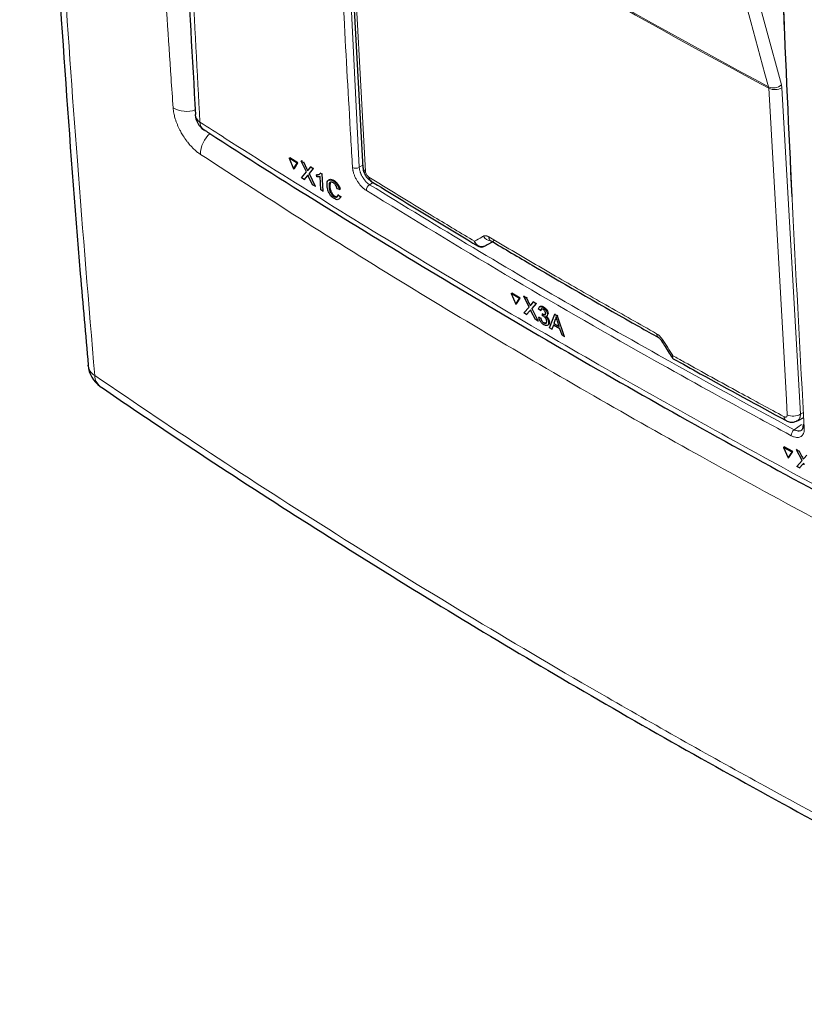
# Paper-space layout 'Blatt4' of a CAD drawing. Header units: millimetres. Extents: x 5 to 418, y 2 to 292.
# Tile 3 of 63: x 84 to 117, y 108 to 150. Entities that reach past the tile are written whole.
import ezdxf

# ---------------------------------------------------------------- set-up
doc = ezdxf.new("R2010")
doc.units = ezdxf.units.MM

psp = doc.layouts.new('Blatt4')

# ---------------------------------------------------------------- linework, layer by layer
at = {"color": 7, "linetype": 'Continuous', "lineweight": 18}
for p, q in [((97.803, 157.521), (98.519, 143.354)), ((115.73, 146.678), (115.72, 146.737)), ((116.28, 146.701), (116.261, 146.819)), ((116.28, 146.701), (117.059, 132.972)), ((96.306, 143.299), (96.335, 143.317)), ((98.519, 143.354), (98.668, 143.452)), ((96.332, 143.002), (96.361, 143.02)), ((99.1, 142.721), (98.951, 142.624)), ((105.665, 137.621), (105.693, 137.639)), ((105.691, 137.324), (105.719, 137.342)), ((117.059, 132.972), (117.188, 133.041)), ((116.798, 132.321), (117.105, 132.536)), ((117.139, 131.171), (117.165, 131.19)), ((117.164, 130.875), (117.191, 130.894))]:
    psp.add_line(p, q, dxfattribs=at)
at = {"color": 7, "linetype": 'Continuous', "lineweight": 25}
for p, q in [((97.922, 157.052), (98.674, 143.338)), ((91.62, 145.573), (91.621, 145.563)), ((95.568, 143.74), (95.597, 143.758)), ((95.913, 143.525), (95.568, 143.74)), ((95.568, 143.74), (95.761, 143.286)), ((95.942, 143.543), (95.597, 143.758)), ((95.761, 143.286), (95.913, 143.525)), ((95.761, 143.286), (95.791, 143.303)), ((95.791, 143.303), (95.942, 143.543)), ((95.913, 143.525), (95.942, 143.543)), ((96.08, 143.617), (96.109, 143.635)), ((96.299, 143.158), (96.08, 143.617)), ((96.08, 143.617), (96.186, 143.551)), ((96.109, 143.635), (96.114, 143.632)), ((96.186, 143.551), (96.215, 143.569)), ((96.186, 143.551), (96.306, 143.299)), ((96.379, 143.254), (96.476, 143.369)), ((96.584, 143.302), (96.406, 143.09)), ((96.476, 143.369), (96.505, 143.387)), ((96.476, 143.369), (96.584, 143.302)), ((96.584, 143.302), (96.612, 143.319)), ((96.092, 142.912), (96.299, 143.158)), ((96.2, 142.845), (96.092, 142.912)), ((96.332, 143.002), (96.2, 142.845)), ((96.2, 142.845), (96.229, 142.863)), ((96.554, 142.623), (96.387, 142.975)), ((96.406, 143.09), (96.434, 143.107)), ((96.406, 143.09), (96.661, 142.557)), ((96.727, 143.038), (96.755, 143.055)), ((96.733, 142.952), (96.727, 143.038)), ((96.757, 143.056), (96.847, 143.072)), ((96.905, 142.404), (96.87, 142.969)), ((96.889, 143.112), (96.917, 143.129)), ((96.889, 143.112), (96.94, 143.079)), ((96.94, 143.079), (96.969, 143.096)), ((96.94, 143.079), (96.985, 142.354)), ((96.661, 142.557), (96.554, 142.623)), ((96.661, 142.557), (96.689, 142.574)), ((97.251, 142.542), (97.279, 142.56)), ((97.301, 142.713), (97.28, 142.56)), ((97.428, 142.784), (97.456, 142.801)), ((97.681, 142.422), (97.595, 142.456)), ((97.681, 142.422), (97.711, 142.44)), ((96.985, 142.354), (96.905, 142.404)), ((96.985, 142.354), (97.013, 142.371)), ((97.462, 142.127), (97.49, 142.145)), ((97.626, 142.2), (97.655, 142.217)), ((97.626, 142.2), (97.715, 142.121)), ((97.715, 142.121), (97.745, 142.139)), ((103.787, 140.04), (103.778, 140.035)), ((103.787, 140.04), (104.12, 140.223)), ((104.9, 138.047), (104.928, 138.065)), ((105.258, 137.838), (104.9, 138.047)), ((104.9, 138.047), (105.1, 137.596)), ((105.286, 137.857), (104.928, 138.065)), ((105.431, 137.934), (105.46, 137.953)), ((105.658, 137.479), (105.431, 137.934)), ((105.431, 137.934), (105.541, 137.87)), ((105.541, 137.87), (105.569, 137.888)), ((105.1, 137.596), (105.258, 137.838)), ((105.1, 137.596), (105.128, 137.614)), ((105.128, 137.614), (105.286, 137.857)), ((105.258, 137.838), (105.286, 137.857)), ((105.442, 137.229), (105.658, 137.479)), ((105.541, 137.87), (105.665, 137.621)), ((105.741, 137.577), (105.843, 137.695)), ((105.954, 137.63), (105.768, 137.414)), ((105.843, 137.695), (105.87, 137.712)), ((105.843, 137.695), (105.954, 137.63)), ((105.954, 137.63), (105.982, 137.647)), ((106.125, 137.504), (106.094, 137.484)), ((106.231, 137.468), (106.258, 137.486)), ((105.553, 137.164), (105.442, 137.229)), ((105.691, 137.324), (105.553, 137.164)), ((105.553, 137.164), (105.581, 137.182)), ((105.921, 136.95), (105.748, 137.298)), ((105.768, 137.414), (105.796, 137.432)), ((105.768, 137.414), (106.031, 136.886)), ((106.136, 137.335), (106.053, 137.393)), ((106.065, 137.054), (106.092, 137.071)), ((106.065, 137.054), (106.148, 137.015)), ((106.136, 137.335), (106.165, 137.354)), ((106.213, 137.111), (106.217, 137.19)), ((106.217, 137.19), (106.244, 137.207)), ((106.229, 137.182), (106.256, 137.199)), ((106.393, 137.092), (106.423, 137.112)), ((106.426, 137.177), (106.453, 137.194)), ((106.519, 136.601), (106.733, 137.176)), ((106.733, 137.176), (106.761, 137.194)), ((106.733, 137.176), (106.836, 137.116)), ((106.836, 137.116), (106.864, 137.134)), ((106.836, 137.116), (107.136, 136.241)), ((106.031, 136.886), (105.921, 136.95)), ((106.031, 136.886), (106.058, 136.903)), ((106.148, 137.015), (106.175, 137.032)), ((106.277, 136.814), (106.304, 136.831)), ((106.43, 136.71), (106.461, 136.73)), ((106.479, 136.835), (106.506, 136.852)), ((106.677, 136.724), (106.616, 136.544)), ((106.953, 136.563), (106.677, 136.724)), ((106.753, 136.954), (106.699, 136.792)), ((106.699, 136.792), (106.726, 136.81)), ((106.699, 136.792), (106.92, 136.663)), ((106.753, 136.954), (106.781, 136.972)), ((106.92, 136.663), (106.846, 136.89)), ((106.616, 136.544), (106.519, 136.601)), ((106.616, 136.544), (106.644, 136.562)), ((107.04, 136.298), (106.953, 136.563)), ((107.136, 136.241), (107.04, 136.298)), ((107.136, 136.241), (107.165, 136.259)), ((116.933, 132.695), (117.199, 132.839)), ((116.343, 131.579), (116.37, 131.598)), ((116.343, 131.579), (116.549, 131.133)), ((116.715, 131.379), (116.343, 131.579)), ((116.742, 131.398), (116.37, 131.598)), ((116.549, 131.133), (116.715, 131.379)), ((116.576, 131.152), (116.742, 131.398)), ((116.715, 131.379), (116.742, 131.398)), ((116.896, 131.479), (116.924, 131.498)), ((117.13, 131.03), (116.896, 131.479)), ((116.896, 131.479), (117.011, 131.418)), ((117.011, 131.418), (117.038, 131.437)), ((117.011, 131.418), (117.139, 131.171)), ((117.218, 131.129), (117.324, 131.249)), ((116.549, 131.133), (116.576, 131.152)), ((116.904, 130.774), (117.13, 131.03)), ((117.164, 130.875), (117.019, 130.712)), ((117.019, 130.712), (116.904, 130.774)), ((117.019, 130.712), (117.046, 130.731))]:
    psp.add_line(p, q, dxfattribs=at)
at = {"color": 7, "linetype": 'Continuous', "lineweight": 18, "flags": 128}
for points in [[(115.72, 146.737), (115.571, 147.285), (114.974, 149.476), (112.588, 158.241), (111.78, 161.21)], [(112.321, 161.291), (114.286, 154.074), (116.261, 146.819)], [(98.029, 156.897), (98.064, 156.265), (98.202, 153.74), (98.782, 143.183)], [(116.509, 132.949), (116.474, 133.581), (116.33, 136.108), (115.73, 146.678)]]:
    psp.add_lwpolyline(points, dxfattribs=at)
at = {"color": 7, "linetype": 'Continuous', "lineweight": 18}
for centre, radius, start, end in [((273.979, 441.318), 334.4, 238.25156, 241.75381), ((273.982, 441.248), 334.388, 238.25137, 241.754), ((115.926, 147.207), 0.513, 246.3296, 310.8196), ((115.983, 147.21), 0.589, 244.5161, 300.2409), ((91.256, 146.856), 1.15, 240.8702, 288.8676), ((92.019, 145.609), 0.401, 186.5592, 240.6653), ((92.219, 145.257), 0.396, 179.7078, 234.152), ((93.007, 143.891), 1.163, 130.5615, 179.6675), ((98.371, 143.603), 0.29, 241.8654, 300.6211), ((98.875, 143.362), 0.202, 186.7627, 242.4398), ((99.116, 142.375), 0.298, 123.6038, 179.3326), ((104.09, 140.661), 0.409, 209.8641, 265.9262), ((104.158, 140.423), 0.192, 178.4114, 235.0292), ((111.204, 136.352), 0.189, 177.8387, 236.1943), ((111.165, 136.239), 0.163, 284.6474, 308.0898), ((87.71, 135.106), 0.597, 186.7345, 238.6358), ((87.988, 134.616), 0.589, 181.9203, 233.2456), ((116.763, 133.48), 0.589, 244.5222, 300.2404), ((116.559, 132.861), 0.187, 177.5069, 235.7509), ((116.99, 132.07), 0.315, 127.3228, 179.8962), ((117.264, 132.484), 0.107, 187.5586, 246.6459)]:
    psp.add_arc(centre, radius, start, end, dxfattribs=at)
at = {"color": 7, "linetype": 'Continuous', "lineweight": 25}
for centre, radius, start, end in [((92.419, 145.609), 0.8, 183.291, 237.1402), ((99.122, 142.936), 0.195, 178.7918, 234.4647), ((88.313, 135.135), 1.2, 184.9462, 235.6278), ((117.262, 132.469), 0.104, 117.6139, 179.3631)]:
    psp.add_arc(centre, radius, start, end, dxfattribs=at)
at = {"color": 7, "linetype": 'Continuous', "lineweight": 18}
psp.add_ellipse((372.992, 288.345), major_axis=(354.058, 199.422), ratio=0.010893, start_param=2.426608, end_param=2.428475, dxfattribs=at)
at = {"color": 7, "linetype": 'Continuous', "lineweight": 25}
for points, knots in [([(84.247, 188.889), (84.297, 186.66), (84.413, 181.482), (84.698, 173.419), (85.085, 164.691), (85.562, 156.021), (86.13, 147.414), (86.651, 140.419), (87.014, 136.315), (87.127, 135.038)], [0, 0, 0, 0, 0.121678, 0.282779, 0.443883, 0.604989, 0.766097, 0.927207, 1, 1, 1, 1]), ([(90.055, 184.977), (90.072, 184.162), (90.156, 179.987), (90.39, 172.507), (90.765, 162.54), (91.178, 153.56), (91.5, 147.926), (91.634, 145.573)], [0, 0, 0, 0, 0.0612246, 0.3135931, 0.5660969, 0.8186987, 1, 1, 1, 1]), ([(116.712, 142.112), (116.581, 144.918), (116.31, 150.726), (116.108, 156.578), (116.003, 159.604)], [0, 0, 0, 0, 0.483147, 1, 1, 1, 1]), ([(91.988, 144.938), (92.057, 144.893), (93.676, 143.83), (96.93, 141.791), (101.755, 138.826), (106.672, 135.917), (111.665, 133.059), (116.749, 130.252), (121.096, 127.916), (123.782, 126.535), (124.71, 126.058)], [0, 0, 0, 0, 0.006777, 0.15941, 0.311993, 0.464211, 0.615925, 0.767571, 0.919655, 1, 1, 1, 1]), ([(96.306, 143.299), (96.314, 143.283), (96.324, 143.259), (96.338, 143.229), (96.341, 143.216), (96.343, 143.21)], [0, 0, 0, 0, 0.561277, 0.781763, 1, 1, 1, 1]), ([(98.682, 143.337), (98.682, 143.305), (98.684, 143.209), (98.754, 143.045), (98.864, 142.878), (98.97, 142.81), (99.012, 142.783)], [0, 0, 0, 0, 0.14525, 0.435418, 0.773588, 1, 1, 1, 1]), ([(96.358, 143.034), (96.353, 143.028), (96.345, 143.017), (96.336, 143.007), (96.332, 143.002)], [0, 0, 0, 0, 0.560002, 1, 1, 1, 1]), ([(96.343, 143.21), (96.349, 143.218), (96.362, 143.233), (96.374, 143.247), (96.379, 143.254)], [0, 0, 0, 0, 0.56, 1, 1, 1, 1]), ([(96.387, 142.975), (96.381, 142.986), (96.372, 143.005), (96.362, 143.025), (96.358, 143.034)], [0, 0, 0, 0, 0.56, 1, 1, 1, 1]), ([(96.727, 143.038), (96.765, 143.039), (96.832, 143.042), (96.871, 143.09), (96.889, 143.112)], [0, 0, 0, 0, 0.560427, 1, 1, 1, 1]), ([(96.87, 142.969), (96.847, 142.961), (96.805, 142.946), (96.755, 142.95), (96.733, 142.952)], [0, 0, 0, 0, 0.559686, 1, 1, 1, 1]), ([(97.239, 142.802), (97.247, 142.817), (97.27, 142.857), (97.353, 142.855), (97.422, 142.819), (97.457, 142.802)], [0, 0, 0, 0, 0.222773, 0.611088, 1, 1, 1, 1]), ([(97.163, 142.597), (97.163, 142.647), (97.163, 142.747), (97.225, 142.832), (97.323, 142.839), (97.393, 142.802), (97.428, 142.784)], [0, 0, 0, 0, 0.280492, 0.55957, 0.779615, 1, 1, 1, 1]), ([(97.475, 142.039), (97.428, 142.072), (97.334, 142.138), (97.229, 142.31), (97.178, 142.466), (97.168, 142.553), (97.163, 142.597)], [0, 0, 0, 0, 0.2799551, 0.5580876, 0.7789116, 1, 1, 1, 1]), ([(97.429, 142.703), (97.407, 142.715), (97.363, 142.739), (97.306, 142.737), (97.251, 142.685), (97.251, 142.601), (97.251, 142.542)], [0, 0, 0, 0, 0.1872234, 0.3739058, 0.5607363, 1, 1, 1, 1]), ([(97.251, 142.542), (97.255, 142.502), (97.263, 142.422), (97.306, 142.295), (97.382, 142.188), (97.435, 142.148), (97.462, 142.127)], [0, 0, 0, 0, 0.281245, 0.560716, 0.780138, 1, 1, 1, 1]), ([(97.28, 142.56), (97.284, 142.52), (97.292, 142.44), (97.335, 142.313), (97.411, 142.205), (97.465, 142.165), (97.491, 142.145)], [0, 0, 0, 0, 0.281245, 0.560716, 0.780138, 1, 1, 1, 1]), ([(97.428, 142.784), (97.459, 142.762), (97.52, 142.719), (97.598, 142.619), (97.653, 142.516), (97.672, 142.454), (97.681, 142.422)], [0, 0, 0, 0, 0.280081, 0.559449, 0.779549, 1, 1, 1, 1]), ([(97.595, 142.456), (97.586, 142.482), (97.57, 142.536), (97.528, 142.612), (97.477, 142.669), (97.445, 142.691), (97.429, 142.703)], [0, 0, 0, 0, 0.280553, 0.559739, 0.779654, 1, 1, 1, 1]), ([(97.457, 142.802), (97.488, 142.78), (97.549, 142.736), (97.627, 142.637), (97.682, 142.534), (97.701, 142.472), (97.711, 142.44)], [0, 0, 0, 0, 0.280081, 0.559449, 0.779549, 1, 1, 1, 1]), ([(99.009, 142.777), (99.385, 142.545), (100.872, 141.627), (102.382, 140.721), (103.509, 140.045)], [0, 0, 0, 0, 0.253249, 1, 1, 1, 1]), ([(97.462, 142.127), (97.486, 142.115), (97.533, 142.091), (97.603, 142.107), (97.617, 142.164), (97.626, 142.2)], [0, 0, 0, 0, 0.280711, 0.560905, 1, 1, 1, 1]), ([(97.715, 142.121), (97.707, 142.09), (97.691, 142.029), (97.63, 141.989), (97.554, 141.995), (97.501, 142.024), (97.475, 142.039)], [0, 0, 0, 0, 0.280256, 0.559546, 0.779589, 1, 1, 1, 1]), ([(97.491, 142.145), (97.516, 142.131), (97.552, 142.111), (97.577, 142.119), (97.585, 142.122)], [0, 0, 0, 0, 0.692443, 1, 1, 1, 1]), ([(97.745, 142.139), (97.739, 142.104), (97.734, 142.067), (97.711, 142.053), (97.71, 142.052)], [0, 0, 0, 0, 0.942519, 1, 1, 1, 1]), ([(103.778, 140.035), (103.771, 140.032), (103.755, 140.024), (103.729, 140.016), (103.702, 140.01), (103.674, 140.007), (103.646, 140.007), (103.618, 140.011), (103.589, 140.018), (103.56, 140.028), (103.532, 140.042), (103.505, 140.059), (103.479, 140.079), (103.455, 140.102), (103.431, 140.129), (103.408, 140.161), (103.389, 140.194), (103.376, 140.221), (103.369, 140.237), (103.366, 140.243), (103.366, 140.244)], [0, 0, 0, 0, 0.0499059, 0.1048674, 0.1602605, 0.2170053, 0.2742103, 0.3332748, 0.3928349, 0.4539366, 0.5155576, 0.5769816, 0.6389043, 0.7023774, 0.7663743, 0.8389185, 0.9122185, 0.965711, 0.9952918, 1, 1, 1, 1]), ([(103.512, 140.046), (103.542, 140.031), (103.606, 140.001), (103.685, 139.996), (103.721, 140.014), (103.722, 140.015)], [0, 0, 0, 0, 0.469812, 0.975341, 1, 1, 1, 1]), ([(104.047, 140.266), (104.046, 140.267), (104.045, 140.267), (104.048, 140.265), (104.049, 140.264)], [0, 0, 0, 0, 0.617062, 1, 1, 1, 1]), ([(104.048, 140.265), (104.629, 139.922), (106.684, 138.708), (109.039, 137.354), (110.824, 136.349), (111.098, 136.196)], [0, 0, 0, 0, 0.250003, 0.885128, 1, 1, 1, 1]), ([(105.665, 137.621), (105.673, 137.604), (105.685, 137.581), (105.698, 137.551), (105.702, 137.539), (105.703, 137.532)], [0, 0, 0, 0, 0.561277, 0.781763, 1, 1, 1, 1]), ([(105.703, 137.532), (105.71, 137.541), (105.723, 137.555), (105.736, 137.57), (105.741, 137.577)], [0, 0, 0, 0, 0.56, 1, 1, 1, 1]), ([(106.053, 137.393), (106.058, 137.417), (106.067, 137.466), (106.112, 137.5), (106.17, 137.499), (106.211, 137.479), (106.231, 137.468)], [0, 0, 0, 0, 0.280253, 0.559523, 0.779592, 1, 1, 1, 1]), ([(106.129, 137.5), (106.135, 137.506), (106.152, 137.522), (106.199, 137.516), (106.239, 137.497), (106.259, 137.487)], [0, 0, 0, 0, 0.2012, 0.600294, 1, 1, 1, 1]), ([(106.231, 137.468), (106.257, 137.45), (106.309, 137.415), (106.374, 137.334), (106.415, 137.249), (106.423, 137.201), (106.426, 137.177)], [0, 0, 0, 0, 0.280184, 0.559855, 0.78, 1, 1, 1, 1]), ([(106.259, 137.487), (106.285, 137.469), (106.337, 137.433), (106.402, 137.352), (106.443, 137.267), (106.451, 137.219), (106.455, 137.195)], [0, 0, 0, 0, 0.280184, 0.559855, 0.78, 1, 1, 1, 1]), ([(105.719, 137.356), (105.714, 137.35), (105.704, 137.34), (105.695, 137.329), (105.691, 137.324)], [0, 0, 0, 0, 0.560002, 1, 1, 1, 1]), ([(105.748, 137.298), (105.743, 137.309), (105.733, 137.328), (105.723, 137.348), (105.719, 137.356)], [0, 0, 0, 0, 0.5599998, 1, 1, 1, 1]), ([(106.279, 136.732), (106.25, 136.751), (106.194, 136.79), (106.125, 136.882), (106.081, 136.974), (106.07, 137.027), (106.065, 137.054)], [0, 0, 0, 0, 0.279911, 0.559249, 0.779476, 1, 1, 1, 1]), ([(106.239, 137.383), (106.223, 137.39), (106.193, 137.405), (106.159, 137.397), (106.142, 137.37), (106.138, 137.347), (106.136, 137.335)], [0, 0, 0, 0, 0.280001, 0.559131, 0.77932, 1, 1, 1, 1]), ([(106.191, 137.411), (106.19, 137.411), (106.18, 137.409), (106.171, 137.387), (106.167, 137.365), (106.165, 137.354)], [0, 0, 0, 0, 0.054992, 0.52697, 1, 1, 1, 1]), ([(106.266, 137.09), (106.256, 137.095), (106.238, 137.104), (106.221, 137.109), (106.213, 137.111)], [0, 0, 0, 0, 0.559772, 1, 1, 1, 1]), ([(106.217, 137.19), (106.219, 137.188), (106.223, 137.185), (106.227, 137.183), (106.229, 137.182)], [0, 0, 0, 0, 0.560003, 1, 1, 1, 1]), ([(106.229, 137.182), (106.245, 137.174), (106.278, 137.158), (106.319, 137.156), (106.343, 137.18), (106.343, 137.208), (106.343, 137.222)], [0, 0, 0, 0, 0.28068, 0.560951, 0.780057, 1, 1, 1, 1]), ([(106.343, 137.222), (106.341, 137.239), (106.336, 137.273), (106.306, 137.323), (106.272, 137.361), (106.25, 137.376), (106.239, 137.383)], [0, 0, 0, 0, 0.27946, 0.558952, 0.779255, 1, 1, 1, 1]), ([(106.396, 136.884), (106.393, 136.905), (106.387, 136.948), (106.351, 137.012), (106.309, 137.061), (106.28, 137.08), (106.266, 137.09)], [0, 0, 0, 0, 0.279747, 0.559171, 0.779444, 1, 1, 1, 1]), ([(106.426, 137.177), (106.426, 137.16), (106.425, 137.128), (106.4, 137.088), (106.367, 137.086), (106.347, 137.084)], [0, 0, 0, 0, 0.280496, 0.561003, 1, 1, 1, 1]), ([(106.347, 137.084), (106.367, 137.066), (106.406, 137.029), (106.449, 136.957), (106.473, 136.89), (106.477, 136.853), (106.479, 136.835)], [0, 0, 0, 0, 0.279807, 0.559185, 0.779408, 1, 1, 1, 1]), ([(106.398, 137.079), (106.41, 137.068), (106.441, 137.038), (106.477, 136.975), (106.501, 136.909), (106.505, 136.872), (106.507, 136.853)], [0, 0, 0, 0, 0.1887203, 0.5034331, 0.7515086, 1, 1, 1, 1]), ([(106.79, 137.062), (106.785, 137.04), (106.777, 137), (106.76, 136.968), (106.753, 136.954)], [0, 0, 0, 0, 0.559915, 1, 1, 1, 1]), ([(106.846, 136.89), (106.835, 136.922), (106.816, 136.98), (106.798, 137.037), (106.79, 137.062)], [0, 0, 0, 0, 0.560002, 1, 1, 1, 1]), ([(106.148, 137.015), (106.153, 136.994), (106.164, 136.951), (106.194, 136.889), (106.236, 136.841), (106.263, 136.823), (106.277, 136.814)], [0, 0, 0, 0, 0.280881, 0.560073, 0.779653, 1, 1, 1, 1]), ([(106.277, 136.814), (106.296, 136.805), (106.334, 136.786), (106.374, 136.801), (106.395, 136.836), (106.396, 136.868), (106.396, 136.884)], [0, 0, 0, 0, 0.2798831, 0.5589932, 0.779319, 1, 1, 1, 1]), ([(106.479, 136.835), (106.477, 136.803), (106.474, 136.738), (106.419, 136.697), (106.351, 136.696), (106.303, 136.72), (106.279, 136.732)], [0, 0, 0, 0, 0.279401, 0.559064, 0.779378, 1, 1, 1, 1]), ([(106.305, 136.832), (106.325, 136.822), (106.36, 136.805), (106.383, 136.817), (106.394, 136.822)], [0, 0, 0, 0, 0.556828, 1, 1, 1, 1]), ([(106.507, 136.853), (106.506, 136.82), (106.505, 136.764), (106.472, 136.744), (106.458, 136.736)], [0, 0, 0, 0, 0.606083, 1, 1, 1, 1]), ([(111.099, 136.195), (111.1, 136.194), (111.103, 136.193), (111.123, 136.179), (111.152, 136.152), (111.182, 136.118), (111.199, 136.092), (111.205, 136.081)], [0, 0, 0, 0, 0.088719, 0.325385, 0.55699, 0.815514, 1, 1, 1, 1]), ([(111.206, 136.081), (111.248, 136.015), (111.405, 135.769), (111.562, 135.524), (111.677, 135.344)], [0, 0, 0, 0, 0.269026, 1, 1, 1, 1]), ([(111.679, 135.345), (111.686, 135.333), (111.696, 135.317), (111.713, 135.311), (111.717, 135.309)], [0, 0, 0, 0, 0.7348643, 1, 1, 1, 1]), ([(111.716, 135.307), (112.093, 135.097), (113.66, 134.222), (115.248, 133.361), (116.454, 132.706)], [0, 0, 0, 0, 0.240449, 1, 1, 1, 1]), ([(87.635, 134.144), (88.381, 133.631), (90.596, 132.11), (94.387, 129.629), (99.004, 126.695), (103.732, 123.803), (108.562, 120.951), (113.486, 118.147), (118.49, 115.397), (123.568, 112.708), (128.278, 110.293), (131.332, 108.799), (132.639, 108.159)], [0, 0, 0, 0, 0.054674, 0.16221, 0.270008, 0.378124, 0.486611, 0.595291, 0.703686, 0.811713, 0.919433, 1, 1, 1, 1]), ([(116.456, 132.711), (116.471, 132.701), (116.536, 132.658), (116.671, 132.634), (116.825, 132.641), (116.902, 132.686), (116.93, 132.703)], [0, 0, 0, 0, 0.10414, 0.46507, 0.811503, 1, 1, 1, 1]), ([(117.157, 132.47), (117.158, 132.468), (117.165, 132.416), (117.146, 132.346), (117.131, 132.31), (117.115, 132.306), (117.111, 132.305)], [0, 0, 0, 0, 0.019881, 0.430416, 0.850901, 1, 1, 1, 1]), ([(117.139, 131.171), (117.147, 131.155), (117.159, 131.132), (117.173, 131.103), (117.176, 131.09), (117.178, 131.084)], [0, 0, 0, 0, 0.561277, 0.781763, 1, 1, 1, 1]), ([(117.193, 130.908), (117.188, 130.902), (117.178, 130.891), (117.169, 130.88), (117.164, 130.875)], [0, 0, 0, 0, 0.560002, 1, 1, 1, 1]), ([(117.178, 131.084), (117.185, 131.092), (117.199, 131.107), (117.212, 131.122), (117.218, 131.129)], [0, 0, 0, 0, 0.56, 1, 1, 1, 1]), ([(117.223, 130.85), (117.218, 130.861), (117.208, 130.88), (117.198, 130.899), (117.193, 130.908)], [0, 0, 0, 0, 0.5599998, 1, 1, 1, 1])]:
    psp.add_open_spline(points, degree=3, knots=knots, dxfattribs=at)
at = {"color": 7, "linetype": 'Continuous', "lineweight": 18}
for points, knots in [([(84.523, 188.423), (84.523, 188.423), (84.624, 183.772), (84.898, 174.515), (85.585, 159.561), (86.43, 146.26), (87.149, 137.601), (87.399, 134.596)], [0, 0, 0, 0, 0, 0.253986, 0.507972, 0.829241, 1, 1, 1, 1]), ([(90.696, 145.851), (90.667, 146.269), (90.52, 148.358), (90.16, 153.805), (89.685, 162.234), (89.187, 173.344), (88.978, 181.142), (88.86, 185.508)], [0, 0, 0, 0, 0.032069, 0.160348, 0.416932, 0.673516, 1, 1, 1, 1]), ([(90.247, 184.664), (90.257, 184.235), (90.307, 182.09), (90.544, 173.101), (91.006, 160.356), (91.596, 149.447), (91.823, 145.259)], [0, 0, 0, 0, 0.032288, 0.161438, 0.678067, 1, 1, 1, 1]), ([(115.751, 168.544), (115.753, 168.437), (115.767, 167.901), (115.824, 165.65), (115.98, 160.085), (116.28, 151.561), (116.709, 141.756), (117.057, 135.387), (117.221, 132.386)], [0, 0, 0, 0, 0.0088086, 0.044043, 0.1849809, 0.4668597, 0.7487682, 1, 1, 1, 1]), ([(98.234, 143.347), (98.228, 143.453), (98.197, 143.979), (98.069, 146.189), (97.783, 151.182), (97.601, 155.803), (97.485, 158.721)], [0, 0, 0, 0, 0.020653, 0.103267, 0.433722, 1, 1, 1, 1]), ([(91.845, 143.898), (91.805, 143.925), (91.726, 143.98), (91.588, 144.097), (91.448, 144.238), (91.336, 144.37), (91.229, 144.51), (91.127, 144.658), (91.036, 144.813), (90.983, 144.913), (90.944, 144.992), (90.897, 145.092), (90.847, 145.213), (90.811, 145.315), (90.772, 145.435), (90.741, 145.552), (90.715, 145.685), (90.702, 145.779), (90.697, 145.833), (90.696, 145.851)], [0, 0, 0, 0, 0.070695, 0.142053, 0.247958, 0.328921, 0.356219, 0.462205, 0.543239, 0.570563, 0.596913, 0.64983, 0.703511, 0.757974, 0.785338, 0.864547, 0.918208, 0.972648, 1, 1, 1, 1]), ([(91.823, 145.259), (92.177, 145.03), (93.951, 143.887), (97.185, 141.848), (101.571, 139.165), (106.034, 136.519), (110.574, 133.909), (115.172, 131.347), (119.819, 128.831), (122.963, 127.193), (124.536, 126.374)], [0, 0, 0, 0, 0.034565, 0.172831, 0.311096, 0.449399, 0.587812, 0.726262, 0.863113, 1, 1, 1, 1]), ([(125.007, 124.753), (124.607, 124.957), (122.61, 125.974), (119.051, 127.831), (114.379, 130.354), (109.78, 132.925), (105.256, 135.544), (100.754, 138.245), (96.272, 141.024), (93.321, 142.94), (91.845, 143.898)], [0, 0, 0, 0, 0.034094, 0.170476, 0.306858, 0.443279, 0.579821, 0.716403, 0.858179, 1, 1, 1, 1]), ([(98.818, 142.379), (98.803, 142.388), (98.772, 142.408), (98.726, 142.443), (98.68, 142.482), (98.635, 142.525), (98.576, 142.587), (98.52, 142.655), (98.468, 142.728), (98.419, 142.803), (98.375, 142.882), (98.337, 142.962), (98.311, 143.022), (98.289, 143.082), (98.27, 143.142), (98.257, 143.195), (98.245, 143.252), (98.238, 143.301), (98.235, 143.336), (98.234, 143.347)], [0, 0, 0, 0, 0.052809, 0.105984, 0.160315, 0.215046, 0.26785, 0.375252, 0.429977, 0.48279, 0.590209, 0.644944, 0.697763, 0.750948, 0.805291, 0.860034, 0.894769, 0.964736, 1, 1, 1, 1]), ([(98.519, 143.354), (98.52, 143.336), (98.523, 143.301), (98.533, 143.249), (98.545, 143.2), (98.558, 143.156), (98.574, 143.11), (98.593, 143.064), (98.614, 143.019), (98.637, 142.975), (98.663, 142.93), (98.69, 142.888), (98.719, 142.847), (98.75, 142.807), (98.781, 142.77), (98.825, 142.723), (98.87, 142.682), (98.916, 142.646), (98.94, 142.631), (98.951, 142.624)], [0, 0, 0, 0, 0.069659, 0.139952, 0.192777, 0.245968, 0.300316, 0.355063, 0.407877, 0.461056, 0.515391, 0.570126, 0.622922, 0.67647, 0.730401, 0.785118, 0.89136, 0.945287, 1, 1, 1, 1]), ([(98.782, 143.183), (98.784, 143.164), (98.789, 143.127), (98.815, 143.065), (98.852, 143.007), (98.891, 142.965), (98.917, 142.947), (98.927, 142.94)], [0, 0, 0, 0, 0.214751, 0.429579, 0.643815, 0.857551, 1, 1, 1, 1]), ([(98.927, 142.94), (99.109, 142.828), (100.019, 142.266), (101.495, 141.365), (102.8, 140.583), (103.366, 140.244)], [0, 0, 0, 0, 0.124102, 0.620516, 1, 1, 1, 1]), ([(98.951, 142.624), (100.397, 141.738), (103.288, 139.967), (107.719, 137.371), (112.213, 134.815), (115.27, 133.152), (116.798, 132.321)], [0, 0, 0, 0, 0.24984, 0.499744, 0.74984, 1, 1, 1, 1]), ([(116.674, 132.07), (116.577, 132.123), (116.091, 132.385), (114.055, 133.489), (110.112, 135.675), (104.623, 138.835), (100.753, 141.197), (98.818, 142.379)], [0, 0, 0, 0, 0.015838, 0.079188, 0.332598, 0.666223, 1, 1, 1, 1]), ([(103.366, 140.244), (103.468, 140.303), (103.591, 140.374), (103.715, 140.446), (103.735, 140.458)], [0, 0, 0, 0, 0.830622, 1, 1, 1, 1]), ([(103.735, 140.458), (103.748, 140.464), (103.775, 140.476), (103.822, 140.479), (103.873, 140.471), (103.916, 140.455), (103.947, 140.439), (103.96, 140.432), (103.966, 140.428)], [0, 0, 0, 0, 0.211522, 0.42916, 0.640752, 0.858493, 0.929137, 1, 1, 1, 1]), ([(103.966, 140.428), (104.152, 140.318), (105.082, 139.767), (106.717, 138.81), (108.88, 137.563), (110.304, 136.76), (111.015, 136.359)], [0, 0, 0, 0, 0.080242, 0.401212, 0.700595, 1, 1, 1, 1]), ([(103.511, 140.045), (103.51, 140.045), (103.472, 140.057), (103.427, 140.114), (103.388, 140.182), (103.373, 140.221), (103.368, 140.237), (103.366, 140.243), (103.366, 140.244)], [0, 0, 0, 0, 0.015218, 0.524033, 0.821024, 0.930088, 0.990403, 1, 1, 1, 1]), ([(111.015, 136.359), (111.054, 136.333), (111.132, 136.281), (111.216, 136.185), (111.255, 136.126), (111.265, 136.111)], [0, 0, 0, 0, 0.4282329, 0.8563378, 1, 1, 1, 1]), ([(111.265, 136.111), (111.409, 135.886), (111.553, 135.661), (111.697, 135.435), (111.698, 135.434)], [0, 0, 0, 0, 0.996046, 1, 1, 1, 1]), ([(111.698, 135.434), (111.697, 135.434), (111.696, 135.432), (111.694, 135.428), (111.69, 135.419), (111.679, 135.396), (111.668, 135.364), (111.678, 135.353), (111.682, 135.348)], [0, 0, 0, 0, 0.011866, 0.036302, 0.092486, 0.236969, 0.635179, 1, 1, 1, 1]), ([(111.698, 135.434), (111.697, 135.434), (111.697, 135.432), (111.696, 135.427), (111.693, 135.416), (111.69, 135.402), (111.688, 135.387), (111.687, 135.375), (111.687, 135.363), (111.688, 135.353), (111.69, 135.342), (111.693, 135.333), (111.697, 135.325), (111.701, 135.319), (111.706, 135.314), (111.711, 135.31), (111.715, 135.308), (111.716, 135.307)], [0, 0, 0, 0, 0.00944, 0.028886, 0.073592, 0.188555, 0.267323, 0.346326, 0.426055, 0.506033, 0.567142, 0.689907, 0.751597, 0.814669, 0.877871, 0.941477, 1, 1, 1, 1]), ([(111.698, 135.434), (111.858, 135.345), (112.785, 134.828), (114.338, 133.97), (115.744, 133.209), (116.372, 132.869)], [0, 0, 0, 0, 0.10352, 0.599934, 1, 1, 1, 1]), ([(87.399, 134.596), (89.119, 133.434), (92.56, 131.109), (97.888, 127.699), (103.336, 124.346), (109.216, 120.88), (114.679, 117.802), (119.68, 115.094), (123.859, 112.899), (128.093, 110.736), (130.964, 109.324), (132.399, 108.618)], [0, 0, 0, 0, 0.124856, 0.249769, 0.374855, 0.499999, 0.645529, 0.734095, 0.822682, 0.911331, 1, 1, 1, 1]), ([(116.372, 132.869), (116.383, 132.864), (116.41, 132.851), (116.45, 132.848), (116.485, 132.864), (116.508, 132.898), (116.509, 132.932), (116.509, 132.949)], [0, 0, 0, 0, 0.142449, 0.356185, 0.570421, 0.785249, 1, 1, 1, 1]), ([(117.059, 132.972), (117.059, 132.962), (117.059, 132.935), (117.055, 132.893), (117.047, 132.854), (117.033, 132.81), (117.014, 132.771), (116.989, 132.739), (116.964, 132.715), (116.945, 132.704), (116.933, 132.697)], [0, 0, 0, 0, 0.0774877, 0.2077668, 0.3403103, 0.4206022, 0.628491, 0.7612308, 0.8416446, 1, 1, 1, 1]), ([(117.221, 132.386), (117.222, 132.352), (117.223, 132.283), (117.203, 132.194), (117.168, 132.118), (117.119, 132.059), (117.055, 132.018), (116.98, 131.996), (116.894, 131.995), (116.812, 132.012), (116.738, 132.038), (116.696, 132.06), (116.674, 132.07)], [0, 0, 0, 0, 0.105959, 0.214994, 0.320961, 0.430001, 0.535995, 0.645062, 0.751061, 0.860134, 0.929646, 1, 1, 1, 1]), ([(116.798, 132.321), (116.806, 132.317), (116.83, 132.304), (116.862, 132.291), (116.909, 132.276), (116.952, 132.267), (116.996, 132.266), (117.027, 132.268), (117.057, 132.274), (117.084, 132.284), (117.103, 132.294), (117.112, 132.301), (117.114, 132.302)], [0, 0, 0, 0, 0.066019, 0.198803, 0.265622, 0.467646, 0.57019, 0.67423, 0.774628, 0.875722, 0.979015, 1, 1, 1, 1])]:
    psp.add_open_spline(points, degree=3, knots=knots, dxfattribs=at)

doc.saveas('drawing.dxf')
